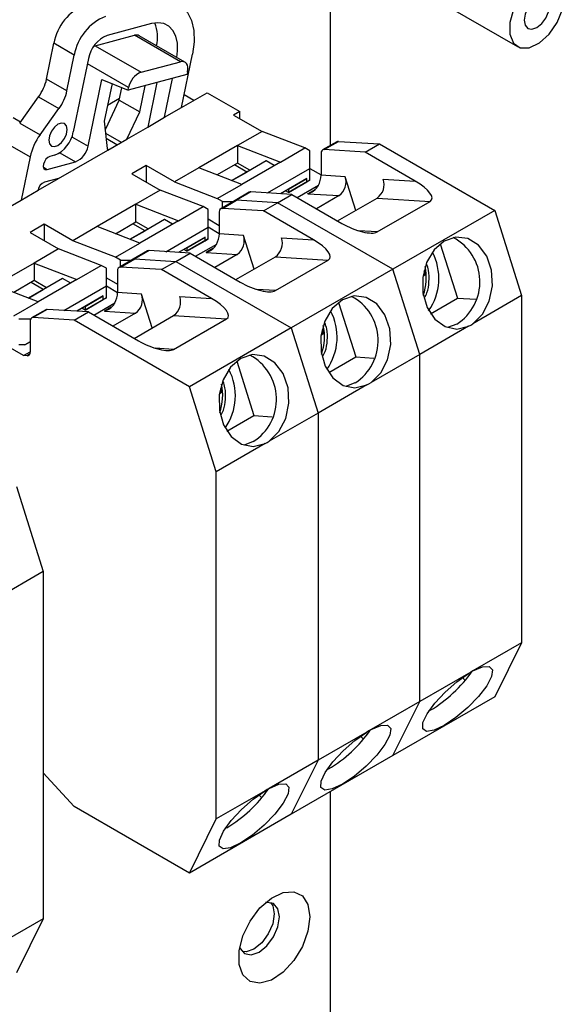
# Model space of a CAD drawing. Header units: millimetres. Extents: x 7205 to 9529, y -660 to 140.
# Tile 191 of 193: x 9491 to 9529, y -156 to -87. Entities that reach past the tile are written whole.
import ezdxf

# ---------------------------------------------------------------- set-up
doc = ezdxf.new("R2010")
doc.units = ezdxf.units.MM
doc.header["$LTSCALE"] = 3

msp = doc.modelspace()

# ---------------------------------------------------------------- linework, layer by layer
at = {"color": 7, "linetype": 'Continuous', "lineweight": 25}
for p, q in [((9501.811, -75.677), (9525.302, -89.238)), ((9512.297, -81.73), (9512.297, -96.122)), ((9499.867, -87.651), (9496.795, -88.467)), ((9495.968, -89.186), (9498.699, -88.46)), ((9501.881, -90.297), (9498.699, -88.46)), ((9502.197, -90.326), (9499.015, -88.489)), ((9492.587, -91.502), (9493.099, -89.018)), ((9494.513, -89.835), (9493.099, -89.018)), ((9495.864, -89.223), (9495.968, -89.186)), ((9495.968, -89.186), (9499.15, -91.023)), ((9494.001, -92.318), (9494.513, -89.835)), ((9495.495, -90.081), (9494.445, -95.181)), ((9499.15, -91.023), (9501.881, -90.297)), ((9501.958, -93.482), (9502.722, -89.767)), ((9502.379, -91.011), (9502.342, -91.189)), ((9494.001, -92.318), (9492.587, -91.502)), ((9495.465, -96.178), (9496.423, -91.526)), ((9496.423, -91.526), (9498.246, -92.278)), ((9502.342, -91.189), (9498.246, -92.278)), ((9500.786, -94.159), (9501.342, -91.455)), ((9497.137, -91.82), (9496.598, -94.44)), ((9497.641, -92.97), (9497.82, -92.102)), ((9498.246, -92.278), (9498.283, -92.099)), ((9499.056, -93.786), (9499.431, -91.963)), ((9500.25, -91.745), (9499.614, -94.835)), ((9490.718, -94.56), (9492.035, -92.731)), ((9492.035, -92.731), (9493.449, -93.548)), ((9496.697, -94.968), (9497.641, -92.97)), ((9497.664, -92.859), (9496.823, -93.344)), ((9497.641, -92.97), (9499.056, -93.786)), ((9501.958, -93.482), (9503.741, -92.453)), ((9502.822, -92.983), (9502.141, -92.59)), ((9503.741, -92.453), (9506.004, -93.759)), ((9492.132, -95.376), (9493.449, -93.548)), ((9500.786, -94.159), (9501.958, -93.482)), ((9501.969, -93.43), (9502.009, -93.453)), ((9506.004, -93.759), (9505.58, -94.004)), ((9506.004, -94.249), (9506.004, -93.759)), ((9490.268, -94.183), (9490.777, -94.478)), ((9496.598, -94.44), (9496.803, -96.34)), ((9498.164, -95.672), (9499.056, -93.786)), ((9499.614, -94.835), (9500.786, -94.159)), ((9505.58, -94.004), (9507.56, -95.147)), ((9490.718, -94.56), (9492.132, -95.376)), ((9496.657, -94.991), (9496.697, -94.968)), ((9496.663, -95.04), (9496.697, -94.968)), ((9498.164, -95.672), (9499.614, -94.835)), ((9496.844, -96.434), (9498.164, -95.672)), ((9507.56, -95.147), (9505.863, -96.127)), ((9510.529, -96.29), (9507.56, -95.147)), ((9490.028, -96.097), (9491.442, -96.913)), ((9493.413, -98.415), (9496.844, -96.434)), ((9505.863, -96.127), (9503.176, -97.678)), ((9505.863, -96.127), (9508.832, -97.269)), ((9505.863, -96.127), (9505.863, -97.351)), ((9508.832, -97.269), (9510.529, -96.29)), ((9510.883, -96.494), (9510.529, -96.29)), ((9510.883, -97.718), (9510.883, -96.494)), ((9512.754, -95.858), (9511.764, -96.43)), ((9511.871, -96.407), (9512.861, -95.835)), ((9514.722, -96.587), (9511.871, -96.407)), ((9512.861, -95.835), (9515.712, -96.015)), ((9514.722, -96.587), (9515.712, -96.015)), ((9515.712, -96.015), (9523.726, -100.642)), ((9491.442, -96.913), (9490.825, -99.909)), ((9493.144, -96.795), (9492.803, -96.886)), ((9507.842, -97.19), (9505.469, -98.56)), ((9507.842, -97.19), (9506.499, -97.964)), ((9508.407, -97.515), (9507.842, -97.19)), ((9511.661, -96.659), (9511.661, -98.181)), ((9518.199, -98.594), (9514.722, -96.587)), ((9492.619, -97.78), (9494.599, -97.254)), ((9499.499, -97.514), (9498.509, -98.086)), ((9501.479, -98.657), (9499.499, -97.514)), ((9499.499, -97.514), (9499.499, -98.657)), ((9503.176, -97.678), (9501.479, -98.657)), ((9506.145, -98.821), (9503.176, -97.678)), ((9505.863, -97.351), (9504.449, -98.168)), ((9506.499, -97.964), (9505.65, -97.474)), ((9506.711, -97.841), (9505.863, -97.351)), ((9508.832, -97.269), (9506.145, -98.821)), ((9507.937, -99.419), (9510.883, -97.718)), ((9510.883, -98.535), (9510.883, -97.718)), ((9510.883, -97.719), (9511.661, -98.168)), ((9491.997, -99.232), (9493.413, -98.415)), ((9493.413, -98.415), (9492.435, -98.675)), ((9498.509, -98.086), (9500.489, -99.229)), ((9505.467, -98.56), (9506.499, -97.964)), ((9510.671, -98.413), (9508.83, -99.475)), ((9509.398, -99.147), (9510.671, -98.413)), ((9510.883, -98.535), (9509.398, -99.392)), ((9510.671, -98.657), (9510.671, -98.413)), ((9510.671, -98.657), (9510.883, -98.535)), ((9510.883, -98.535), (9510.883, -98.535)), ((9513.33, -98.287), (9511.661, -98.181)), ((9514.07, -100.634), (9513.33, -98.287)), ((9515.978, -98.454), (9518.199, -98.594)), ((9490.825, -99.909), (9491.997, -99.232)), ((9492.001, -99.213), (9491.997, -99.232)), ((9500.489, -99.229), (9498.792, -100.209)), ((9503.458, -100.372), (9500.489, -99.229)), ((9501.479, -98.657), (9504.448, -99.8)), ((9504.448, -99.8), (9506.145, -98.821)), ((9509.398, -99.147), (9508.83, -99.475)), ((9509.398, -99.392), (9510.671, -98.657)), ((9509.398, -99.147), (9509.398, -99.392)), ((9510.001, -99.74), (9511.478, -98.887)), ((9482.669, -104.617), (9490.825, -99.909)), ((9504.802, -100.004), (9504.448, -99.8)), ((9504.8, -100.489), (9505.789, -99.917)), ((9506.673, -99.369), (9505.683, -99.94)), ((9506.779, -99.346), (9505.789, -99.917)), ((9508.641, -100.098), (9505.789, -99.917)), ((9509.631, -99.526), (9506.779, -99.346)), ((9508.641, -100.098), (9509.631, -99.526)), ((9509.398, -99.392), (9509.186, -99.27)), ((9509.631, -99.526), (9513.108, -101.533)), ((9510.744, -99.47), (9512.91, -99.607)), ((9512.91, -99.607), (9511.34, -100.513)), ((9512.81, -101.361), (9515.559, -99.774)), ((9515.559, -99.774), (9519.23, -100.006)), ((9498.792, -100.209), (9496.105, -101.76)), ((9498.792, -100.209), (9501.761, -101.351)), ((9498.792, -101.433), (9498.792, -100.209)), ((9501.761, -101.351), (9503.458, -100.372)), ((9503.812, -100.576), (9503.458, -100.372)), ((9503.812, -101.801), (9503.812, -100.576)), ((9505.683, -99.94), (9504.693, -100.512)), ((9507.651, -100.669), (9504.8, -100.489)), ((9504.802, -100.004), (9505.572, -100.004)), ((9504.802, -100.449), (9504.802, -100.004)), ((9507.651, -100.669), (9508.641, -100.098)), ((9516.655, -104.724), (9508.641, -100.098)), ((9515.553, -102.129), (9519.23, -100.006)), ((9500.771, -101.272), (9498.397, -102.642)), ((9500.771, -101.272), (9499.428, -102.046)), ((9501.335, -101.597), (9500.771, -101.272)), ((9503.812, -101.229), (9504.59, -101.678)), ((9504.59, -100.741), (9504.59, -102.263)), ((9511.128, -102.676), (9507.651, -100.669)), ((9523.726, -100.642), (9516.655, -104.724)), ((9523.726, -100.642), (9525.591, -106.555)), ((9492.428, -101.597), (9491.438, -102.168)), ((9494.407, -102.739), (9492.428, -101.597)), ((9492.428, -101.597), (9492.428, -102.739)), ((9496.105, -101.76), (9494.407, -102.739)), ((9499.074, -102.903), (9496.105, -101.76)), ((9497.378, -102.25), (9498.792, -101.433)), ((9499.428, -102.046), (9498.579, -101.556)), ((9499.64, -101.923), (9498.792, -101.433)), ((9501.761, -101.351), (9499.074, -102.903)), ((9500.866, -103.501), (9503.812, -101.801)), ((9504.59, -102.25), (9503.812, -101.801)), ((9503.812, -102.617), (9503.812, -101.801)), ((9491.438, -102.168), (9493.418, -103.311)), ((9498.396, -102.642), (9499.428, -102.046)), ((9503.6, -102.495), (9501.759, -103.557)), ((9502.327, -103.229), (9503.6, -102.495)), ((9503.812, -102.617), (9502.327, -103.474)), ((9503.6, -102.74), (9503.6, -102.495)), ((9503.6, -102.74), (9503.812, -102.617)), ((9503.812, -102.617), (9503.812, -102.617)), ((9506.259, -102.369), (9504.59, -102.263)), ((9506.999, -104.716), (9506.259, -102.369)), ((9508.907, -102.536), (9511.128, -102.676)), ((9493.418, -103.311), (9491.72, -104.291)), ((9496.387, -104.454), (9493.418, -103.311)), ((9497.377, -103.882), (9494.407, -102.739)), ((9497.377, -103.882), (9499.074, -102.903)), ((9502.327, -103.229), (9501.759, -103.557)), ((9502.327, -103.474), (9503.6, -102.74)), ((9502.327, -103.229), (9502.327, -103.474)), ((9502.93, -103.822), (9504.407, -102.969)), ((9519.946, -102.948), (9521.139, -106.732)), ((9497.731, -104.086), (9497.377, -103.882)), ((9498.612, -104.022), (9497.622, -104.594)), ((9497.728, -104.571), (9498.718, -103.999)), ((9499.602, -103.451), (9498.612, -104.022)), ((9499.708, -103.428), (9498.718, -103.999)), ((9498.718, -103.999), (9501.57, -104.18)), ((9502.56, -103.608), (9499.708, -103.428)), ((9501.57, -104.18), (9502.56, -103.608)), ((9502.327, -103.474), (9502.115, -103.352)), ((9502.56, -103.608), (9506.037, -105.615)), ((9503.673, -103.552), (9505.839, -103.689)), ((9505.839, -103.689), (9504.269, -104.595)), ((9505.739, -105.443), (9508.488, -103.856)), ((9508.488, -103.856), (9512.159, -104.088)), ((9491.72, -104.291), (9489.033, -105.842)), ((9491.72, -104.291), (9494.69, -105.434)), ((9491.72, -104.291), (9491.72, -105.515)), ((9494.69, -105.434), (9496.387, -104.454)), ((9496.741, -104.658), (9496.387, -104.454)), ((9496.741, -105.883), (9496.741, -104.658)), ((9500.58, -104.751), (9497.728, -104.571)), ((9497.731, -104.086), (9498.501, -104.086)), ((9497.731, -104.531), (9497.731, -104.086)), ((9500.58, -104.751), (9501.57, -104.18)), ((9501.57, -104.18), (9509.584, -108.806)), ((9508.482, -106.211), (9512.159, -104.088)), ((9493.7, -105.354), (9491.326, -106.724)), ((9493.7, -105.354), (9492.357, -106.128)), ((9494.264, -105.679), (9493.7, -105.354)), ((9496.741, -105.311), (9497.519, -105.76)), ((9497.519, -104.823), (9497.519, -106.345)), ((9504.057, -106.758), (9500.58, -104.751)), ((9516.655, -104.724), (9509.584, -108.806)), ((9518.52, -110.637), (9516.655, -104.724)), ((9518.753, -105.097), (9518.908, -105.107)), ((9518.908, -105.107), (9518.763, -105.213)), ((9518.908, -105.107), (9518.825, -104.844)), ((9492.003, -106.985), (9489.033, -105.842)), ((9491.72, -105.515), (9490.306, -106.332)), ((9492.357, -106.128), (9491.508, -105.638)), ((9492.569, -106.005), (9491.72, -105.515)), ((9494.69, -105.434), (9492.003, -106.985)), ((9493.795, -107.583), (9496.741, -105.883)), ((9496.741, -105.883), (9497.519, -106.332)), ((9496.741, -106.699), (9496.741, -105.883)), ((9491.325, -106.724), (9492.357, -106.128)), ((9496.529, -106.577), (9494.688, -107.64)), ((9495.256, -107.312), (9496.529, -106.577)), ((9496.741, -106.699), (9495.256, -107.556)), ((9496.529, -106.822), (9496.529, -106.577)), ((9496.529, -106.822), (9496.741, -106.699)), ((9496.741, -106.699), (9496.741, -106.699)), ((9499.187, -106.451), (9497.519, -106.345)), ((9499.928, -108.798), (9499.187, -106.451)), ((9501.836, -106.618), (9504.057, -106.758)), ((9519.262, -107.816), (9521.139, -106.732)), ((9521.139, -106.732), (9522.403, -106.812)), ((9525.591, -106.555), (9522.203, -108.511)), ((9525.591, -106.555), (9525.591, -130.687)), ((9490.306, -107.964), (9492.003, -106.985)), ((9495.256, -107.312), (9494.688, -107.64)), ((9495.256, -107.556), (9495.044, -107.434)), ((9495.256, -107.556), (9496.529, -106.822)), ((9495.256, -107.312), (9495.256, -107.556)), ((9495.859, -107.904), (9497.336, -107.051)), ((9512.874, -107.03), (9514.068, -110.814)), ((9492.531, -107.533), (9491.541, -108.104)), ((9492.637, -107.51), (9491.647, -108.082)), ((9494.499, -108.262), (9491.647, -108.082)), ((9495.489, -107.69), (9492.637, -107.51)), ((9494.499, -108.262), (9495.489, -107.69)), ((9495.489, -107.69), (9498.966, -109.697)), ((9496.602, -107.634), (9498.768, -107.771)), ((9498.768, -107.771), (9497.198, -108.677)), ((9498.667, -109.525), (9501.416, -107.938)), ((9501.416, -107.938), (9505.088, -108.17)), ((9490.66, -108.169), (9491.477, -108.169)), ((9491.438, -108.333), (9491.438, -110.485)), ((9502.513, -112.888), (9494.499, -108.262)), ((9501.411, -110.293), (9505.088, -108.17)), ((9509.584, -108.806), (9502.513, -112.888)), ((9509.584, -108.806), (9511.449, -114.719)), ((9521.908, -108.681), (9518.52, -110.637)), ((9521.088, -108.541), (9520.455, -108.783)), ((9521.908, -108.681), (9522.055, -108.602)), ((9522.055, -108.602), (9522.203, -108.511)), ((9511.682, -109.179), (9511.837, -109.189)), ((9511.837, -109.189), (9511.692, -109.296)), ((9511.837, -109.189), (9511.754, -108.926)), ((9490.979, -110.721), (9488.963, -109.557)), ((9491.084, -109.965), (9490.66, -109.965)), ((9491.084, -109.965), (9491.438, -109.761)), ((9491.438, -109.761), (9491.084, -109.965)), ((9490.979, -110.721), (9491.438, -110.456)), ((9491.228, -110.736), (9490.979, -110.721)), ((9512.191, -111.898), (9514.068, -110.814)), ((9514.068, -110.814), (9515.331, -110.894)), ((9518.52, -110.637), (9515.131, -112.593)), ((9518.52, -134.769), (9518.52, -110.637)), ((9505.803, -111.112), (9506.997, -114.896)), ((9504.378, -118.801), (9502.513, -112.888)), ((9514.837, -112.763), (9511.449, -114.719)), ((9514.017, -112.623), (9513.384, -112.865)), ((9514.837, -112.763), (9514.984, -112.684)), ((9514.984, -112.684), (9515.131, -112.593)), ((9504.61, -113.261), (9504.766, -113.271)), ((9504.766, -113.271), (9504.621, -113.378)), ((9504.766, -113.271), (9504.683, -113.008)), ((9505.12, -115.98), (9506.997, -114.896)), ((9506.997, -114.896), (9508.26, -114.976)), ((9511.449, -114.719), (9508.06, -116.675)), ((9511.449, -114.719), (9511.449, -138.851)), ((9507.766, -116.845), (9504.378, -118.801)), ((9506.946, -116.705), (9506.313, -116.947)), ((9507.766, -116.845), (9507.913, -116.766)), ((9507.913, -116.766), (9508.06, -116.675)), ((9504.378, -142.933), (9504.378, -118.801)), ((9490.492, -119.828), (9492.357, -125.74)), ((9492.357, -125.74), (9488.969, -127.696)), ((9492.357, -125.74), (9492.357, -149.873)), ((9525.591, -130.687), (9522.203, -132.643)), ((9525.591, -130.687), (9523.726, -134.447)), ((9522.055, -132.722), (9521.908, -132.813)), ((9522.203, -132.643), (9522.055, -132.722)), ((9521.908, -132.813), (9518.52, -134.769)), ((9521.676, -133.309), (9521.481, -133.096)), ((9518.52, -134.769), (9515.131, -136.725)), ((9523.726, -134.447), (9516.655, -138.529)), ((9516.655, -138.529), (9518.52, -134.769)), ((9519.248, -135.378), (9519.135, -135.441)), ((9514.984, -136.804), (9514.837, -136.895)), ((9515.131, -136.725), (9514.984, -136.804)), ((9514.837, -136.895), (9511.449, -138.851)), ((9514.605, -137.391), (9514.41, -137.178)), ((9511.449, -138.851), (9508.06, -140.807)), ((9516.655, -138.529), (9509.584, -142.611)), ((9511.449, -138.851), (9509.584, -142.611)), ((9512.177, -139.46), (9512.064, -139.523)), ((9492.357, -139.729), (9494.499, -142.066)), ((9507.766, -140.977), (9504.378, -142.933)), ((9507.913, -140.886), (9507.766, -140.977)), ((9508.06, -140.807), (9507.913, -140.886)), ((9507.534, -141.473), (9507.339, -141.26)), ((9512.297, -141.045), (9512.297, -213.704)), ((9502.513, -146.693), (9494.499, -142.066)), ((9509.584, -142.611), (9502.513, -146.693)), ((9502.513, -146.693), (9504.378, -142.933)), ((9505.106, -143.542), (9504.993, -143.605)), ((9492.357, -149.873), (9488.969, -151.829)), ((9492.357, -149.873), (9490.492, -153.632))]:
    msp.add_line(p, q, dxfattribs=at)
at = {"color": 8, "linetype": 'Continuous', "lineweight": 25}
for p, q in [((9498.283, -92.099), (9495.419, -90.446)), ((9494.341, -95.529), (9495.465, -96.178)), ((9496.687, -95.265), (9497.778, -95.895)), ((9497.476, -96.07), (9496.727, -95.637)), ((9496.881, -96.413), (9496.809, -96.372)), ((9493.507, -96.624), (9494.599, -97.254)), ((9492.37, -97.636), (9492.619, -97.78)), ((9511.221, -99.195), (9510.744, -99.47)), ((9515.553, -102.129), (9514.273, -102.048)), ((9504.15, -103.277), (9503.673, -103.552)), ((9508.482, -106.211), (9507.202, -106.13)), ((9497.079, -107.359), (9496.602, -107.634)), ((9491.407, -110.633), (9491.228, -110.736)), ((9501.411, -110.293), (9500.131, -110.212))]:
    msp.add_line(p, q, dxfattribs=at)
at = {"color": 7, "linetype": 'Continuous', "lineweight": 25, "flags": 128}
for points in [[(9528.561, -85.797), (9528.432, -85.075), (9528.062, -84.6), (9527.503, -84.435), (9526.828, -84.602), (9526.129, -85.08), (9525.501, -85.804), (9525.028, -86.676), (9524.775, -87.578), (9524.775, -88.388), (9525.028, -88.997), (9525.501, -89.323), (9526.129, -89.321), (9526.828, -88.993), (9527.503, -88.382), (9528.062, -87.57), (9528.432, -86.668), (9528.561, -85.797)], [(9500.23, -86.201), (9500.878, -86.11), (9501.466, -86.194), (9501.971, -86.451), (9502.374, -86.87), (9502.659, -87.435), (9502.815, -88.125), (9502.837, -88.912), (9502.722, -89.767)], [(9527.535, -86.389), (9527.468, -86.037), (9527.277, -85.817), (9526.99, -85.761), (9526.652, -85.879), (9526.313, -86.152), (9526.027, -86.538), (9525.835, -86.98), (9525.768, -87.41), (9525.835, -87.761), (9526.027, -87.982), (9526.313, -88.038), (9526.652, -87.92), (9526.99, -87.647), (9527.277, -87.26), (9527.468, -86.819), (9527.535, -86.389)], [(9501.639, -90.004), (9501.692, -89.548), (9501.677, -88.997), (9501.567, -88.514), (9501.368, -88.119), (9501.086, -87.826), (9500.732, -87.646), (9500.321, -87.587), (9499.867, -87.651)], [(9502.379, -91.011), (9502.402, -90.84), (9502.398, -90.682), (9502.367, -90.544), (9502.31, -90.431), (9502.229, -90.347), (9502.128, -90.296), (9502.01, -90.279), (9501.881, -90.297)], [(9492.734, -95.749), (9492.783, -96.002), (9492.921, -96.161), (9493.127, -96.201), (9493.371, -96.117), (9493.614, -95.92), (9493.821, -95.641), (9493.959, -95.323), (9494.007, -95.014), (9493.959, -94.761), (9493.821, -94.602), (9493.614, -94.562), (9493.371, -94.647), (9493.127, -94.843), (9492.921, -95.122), (9492.783, -95.44), (9492.734, -95.749)], [(9492.803, -96.886), (9492.665, -96.954), (9492.535, -97.081), (9492.431, -97.246), (9492.37, -97.424), (9492.36, -97.588), (9492.404, -97.713), (9492.495, -97.781), (9492.619, -97.78)], [(9522.203, -108.511), (9522.878, -107.847), (9523.351, -106.932), (9523.569, -105.873), (9523.505, -104.792), (9523.167, -103.815), (9522.594, -103.053), (9521.853, -102.596), (9521.028, -102.496), (9520.217, -102.765), (9519.511, -103.372), (9518.994, -104.246), (9518.725, -105.287), (9518.735, -106.373), (9519.023, -107.38), (9519.555, -108.19), (9520.271, -108.71), (9521.087, -108.881), (9521.908, -108.681)], [(9515.131, -112.593), (9515.807, -111.929), (9516.28, -111.014), (9516.498, -109.955), (9516.434, -108.874), (9516.096, -107.897), (9515.523, -107.135), (9514.782, -106.678), (9513.957, -106.578), (9513.146, -106.847), (9512.44, -107.454), (9511.923, -108.328), (9511.654, -109.369), (9511.664, -110.455), (9511.952, -111.462), (9512.484, -112.272), (9513.2, -112.793), (9514.015, -112.963), (9514.837, -112.763)], [(9508.06, -116.675), (9508.736, -116.011), (9509.209, -115.096), (9509.427, -114.037), (9509.363, -112.956), (9509.025, -111.979), (9508.452, -111.217), (9507.711, -110.76), (9506.886, -110.66), (9506.074, -110.929), (9505.369, -111.536), (9504.852, -112.41), (9504.583, -113.451), (9504.593, -114.537), (9504.881, -115.544), (9505.413, -116.354), (9506.129, -116.875), (9506.944, -117.045), (9507.766, -116.845)], [(9522.203, -132.643), (9522.878, -132.359), (9523.351, -132.331), (9523.569, -132.564), (9523.505, -133.03), (9523.167, -133.676), (9522.594, -134.426), (9521.853, -135.193), (9521.028, -135.89), (9520.217, -136.436), (9519.511, -136.766), (9518.994, -136.844), (9518.725, -136.659), (9518.735, -136.234), (9519.023, -135.618), (9519.555, -134.881), (9520.271, -134.11), (9521.087, -133.393), (9521.908, -132.813)], [(9515.131, -136.725), (9515.807, -136.441), (9516.28, -136.413), (9516.498, -136.646), (9516.434, -137.112), (9516.096, -137.758), (9515.523, -138.508), (9514.782, -139.275), (9513.957, -139.972), (9513.146, -140.518), (9512.44, -140.848), (9511.923, -140.926), (9511.654, -140.741), (9511.664, -140.316), (9511.952, -139.7), (9512.484, -138.963), (9513.2, -138.192), (9514.015, -137.475), (9514.837, -136.895)], [(9508.06, -140.807), (9508.736, -140.523), (9509.209, -140.495), (9509.427, -140.728), (9509.363, -141.194), (9509.025, -141.84), (9508.452, -142.59), (9507.711, -143.358), (9506.886, -144.054), (9506.074, -144.6), (9505.369, -144.93), (9504.852, -145.008), (9504.583, -144.823), (9504.593, -144.398), (9504.881, -143.782), (9505.413, -143.045), (9506.129, -142.274), (9506.944, -141.557), (9507.766, -140.977)], [(9510.883, -149.735), (9510.749, -150.741), (9510.361, -151.792), (9509.762, -152.775), (9509.016, -153.584), (9508.204, -154.13), (9507.414, -154.355), (9506.732, -154.234), (9506.232, -153.781), (9505.967, -153.044), (9505.967, -152.103), (9506.232, -151.06), (9506.732, -150.029), (9507.414, -149.121), (9508.204, -148.434), (9509.016, -148.043), (9509.762, -147.99), (9510.361, -148.281), (9510.749, -148.885), (9510.883, -149.735)], [(9508.155, -148.745), (9508.301, -148.969), (9508.408, -149.531), (9508.301, -150.218), (9507.994, -150.925), (9507.535, -151.544), (9506.994, -151.981), (9506.453, -152.169), (9506.187, -152.155)], [(9508.762, -149.735), (9508.654, -149.173), (9508.348, -148.82), (9507.889, -148.731), (9507.802, -148.743)], [(9506.008, -151.85), (9506.041, -151.931), (9506.348, -152.284), (9506.806, -152.373), (9507.348, -152.185), (9507.889, -151.748), (9508.348, -151.129), (9508.654, -150.423), (9508.762, -149.735)]]:
    msp.add_lwpolyline(points, dxfattribs=at)
at = {"color": 7, "linetype": 'Continuous', "lineweight": 25}
for centre, radius, start, end in [((9496.636, -89.65), 3.594, 112.41717, 169.87349), ((9498.05, -90.466), 3.594, 112.41717, 169.87349), ((9497.459, -88.58), 2.832, 347.61632, 20.22606), ((9497.617, -90.46), 2.156, 112.41717, 169.87349), ((9498.823, -88.847), 0.406, 61.83559, 107.8006), ((9499.698, -92.352), 1.437, 112.41717, 169.87349), ((9489.38, -90.8), 3.283, 323.96415, 347.65944), ((9490.795, -91.617), 3.283, 323.96415, 347.65944), ((9495.451, -97.79), 4.103, 143.96415, 167.65944), ((9492.322, -94.802), 2.156, 292.41717, 349.87349), ((9494.05, -95.925), 1.437, 292.41717, 349.8735), ((9496.955, -96.331), 0.152, 183.51502, 223.17456), ((9511.871, -96.621), 0.214, 90.12372, 190.30699), ((9512.845, -96.019), 0.184, 85.07922, 119.32978), ((9512.239, -98.667), 1.155, 305.52669, 19.21701), ((9514.887, -98.834), 1.155, 305.52669, 19.21701), ((9492.709, -99.339), 0.719, 112.41717, 169.8735), ((9505.774, -100.101), 0.184, 85.07923, 119.32977), ((9506.764, -99.53), 0.184, 85.07923, 119.32977), ((9504.8, -100.703), 0.214, 90.12372, 190.30699), ((9505.168, -102.749), 1.155, 305.52669, 19.21701), ((9507.816, -102.916), 1.155, 305.52669, 19.21701), ((9519.212, -105.601), 3.487, 302.55037, 61.98338), ((9498.703, -104.183), 0.184, 85.07922, 119.32978), ((9499.693, -103.612), 0.184, 85.07923, 119.32977), ((9515.932, -105.355), 3.914, 324.91291, 27.85977), ((9497.729, -104.785), 0.214, 90.12372, 190.30699), ((9498.097, -106.831), 1.155, 305.52669, 19.21701), ((9500.745, -106.998), 1.155, 305.52669, 19.21701), ((9512.141, -109.684), 3.487, 302.55037, 61.98338), ((9491.648, -108.295), 0.214, 90.12372, 190.30699), ((9492.621, -107.694), 0.184, 85.07923, 119.32977), ((9508.861, -109.437), 3.914, 324.91291, 27.85977), ((9491.227, -110.523), 0.214, 270.12372, 10.30699), ((9505.07, -113.766), 3.487, 302.55037, 61.98338), ((9501.79, -113.519), 3.914, 324.91291, 27.85977), ((9514.29, -127.115), 9.636, 300.96607, 324.8188), ((9507.219, -131.198), 9.636, 300.96607, 324.8188), ((9500.148, -135.28), 9.636, 300.96607, 324.8188)]:
    msp.add_arc(centre, radius, start, end, dxfattribs=at)
at = {"color": 8, "linetype": 'Continuous', "lineweight": 25}
for centre in [(9515.214, -105.309), (9508.143, -109.391), (9501.071, -113.474)]:
    msp.add_arc(centre, 3.753, 340.95006, 11.82262, dxfattribs=at)
at = {"color": 7, "linetype": 'Continuous', "lineweight": 25}
for centre, major_axis, ratio, start_param, end_param in [((9510.954, -98.589), (0.453, 0.948), 0.572706, 4.628001, 5.408126), ((9517.492, -99.002), (1.853, -0.886), 0.336435, 6.05641, 7.627206), ((9513.815, -101.125), (1.853, -0.886), 0.336435, 4.485613, 6.05641), ((9503.883, -102.672), (0.453, 0.948), 0.572706, 4.628001, 5.408126), ((9510.421, -103.084), (1.853, -0.886), 0.336435, 6.05641, 7.627206), ((9506.744, -105.207), (1.853, -0.886), 0.336435, 4.485613, 6.05641), ((9496.812, -106.754), (0.453, 0.948), 0.572706, 4.628001, 5.408126), ((9503.35, -107.166), (1.853, -0.886), 0.336435, 6.05641, 7.627206), ((9499.673, -109.289), (1.853, -0.886), 0.336435, 4.485613, 6.05641)]:
    msp.add_ellipse(centre, major_axis=major_axis, ratio=ratio, start_param=start_param, end_param=end_param, dxfattribs=at)
for points, knots in [([(9510.744, -99.47), (9510.746, -99.469), (9510.888, -99.423), (9511.131, -99.302), (9511.358, -99.093), (9511.437, -98.96), (9511.456, -98.928)], [0, 0, 0, 0, 0.0069248, 0.491232, 0.8785159, 1, 1, 1, 1]), ([(9503.673, -103.552), (9503.675, -103.551), (9503.817, -103.505), (9504.06, -103.384), (9504.287, -103.175), (9504.366, -103.042), (9504.385, -103.01)], [0, 0, 0, 0, 0.0069248, 0.491232, 0.8785159, 1, 1, 1, 1]), ([(9518.836, -106.712), (9518.901, -106.597), (9519.092, -106.259), (9519.176, -105.584), (9519.176, -104.895), (9519.048, -104.505), (9519.002, -104.364)], [0, 0, 0, 0, 0.165482, 0.487027, 0.814845, 1, 1, 1, 1]), ([(9496.602, -107.634), (9496.604, -107.633), (9496.746, -107.587), (9496.989, -107.466), (9497.216, -107.257), (9497.295, -107.124), (9497.314, -107.092)], [0, 0, 0, 0, 0.0069248, 0.491232, 0.8785159, 1, 1, 1, 1]), ([(9511.765, -110.794), (9511.83, -110.679), (9512.021, -110.341), (9512.105, -109.666), (9512.105, -108.977), (9511.977, -108.587), (9511.931, -108.446)], [0, 0, 0, 0, 0.165482, 0.487027, 0.814845, 1, 1, 1, 1]), ([(9504.694, -114.877), (9504.759, -114.762), (9504.95, -114.423), (9505.034, -113.748), (9505.034, -113.059), (9504.906, -112.669), (9504.86, -112.528)], [0, 0, 0, 0, 0.165482, 0.487027, 0.814845, 1, 1, 1, 1])]:
    msp.add_open_spline(points, degree=3, knots=knots, dxfattribs=at)

doc.saveas('drawing.dxf')
